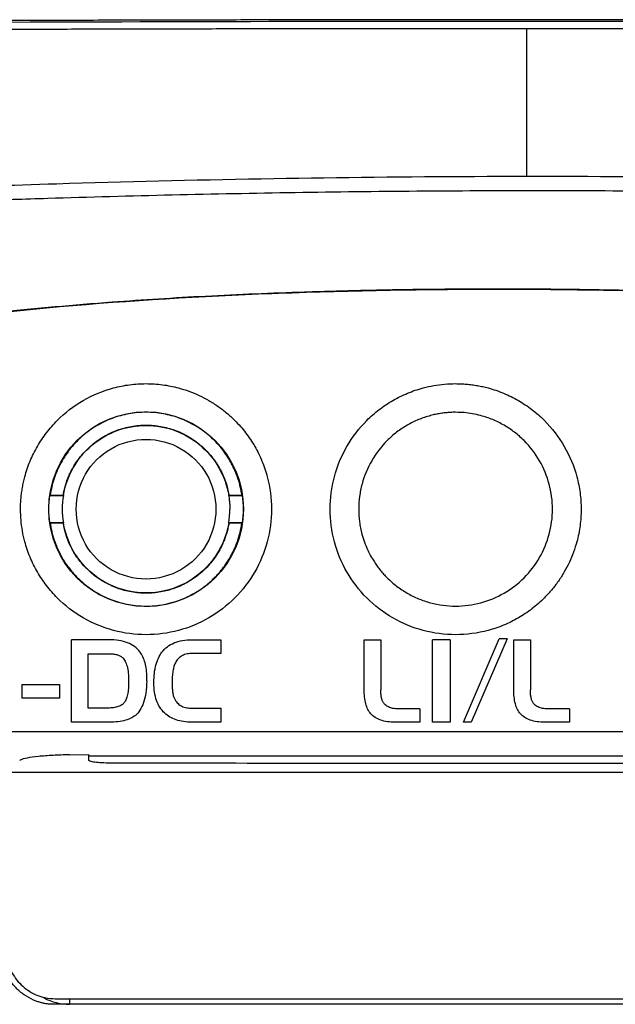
# Model space of a CAD drawing. Extents: x 76 to 839, y -9 to 645.
# Tile 30 of 78: x 331 to 352, y 396 to 431. Entities that reach past the tile are written whole.
import ezdxf

# ---------------------------------------------------------------- set-up
doc = ezdxf.new("R2010")
doc.units = 0
doc.layers.get('0').update_dxf_attribs({"linetype": 'CONTINUOUS'})

msp = doc.modelspace()

# ---------------------------------------------------------------- linework, layer by layer
at = {"color": 7, "linetype": 'CONTINUOUS'}
for p, q in [((348.713, 431.036), (348.713, 425.724)), ((347.67, 421.703), (347.67, 421.688)), ((331.622, 414.291), (331.632, 414.3)), ((331.622, 414.291), (332.106, 414.291)), ((331.632, 414.3), (332.098, 414.3)), ((332.098, 414.3), (332.106, 414.291)), ((338.034, 414.291), (338.041, 414.3)), ((338.034, 414.291), (338.517, 414.291)), ((338.041, 414.3), (338.507, 414.3)), ((338.507, 414.3), (338.517, 414.291)), ((331.632, 413.3), (331.622, 413.309)), ((332.106, 413.309), (331.622, 413.309)), ((332.098, 413.3), (331.632, 413.3)), ((332.106, 413.309), (332.098, 413.3)), ((338.517, 413.309), (338.034, 413.309)), ((338.041, 413.3), (338.034, 413.309)), ((338.507, 413.3), (338.041, 413.3)), ((338.507, 413.3), (338.517, 413.309)), ((332.392, 406.164), (332.392, 409.119)), ((333.726, 409.119), (332.392, 409.119)), ((333.823, 409.117), (333.726, 409.119)), ((333.917, 409.112), (333.823, 409.117)), ((334.008, 409.104), (333.917, 409.112)), ((334.094, 409.092), (334.008, 409.104)), ((334.177, 409.076), (334.094, 409.092)), ((336.301, 409.076), (336.38, 409.091)), ((336.38, 409.091), (336.463, 409.103)), ((336.463, 409.103), (336.549, 409.112)), ((336.549, 409.112), (336.639, 409.117)), ((336.639, 409.117), (336.731, 409.119)), ((336.731, 409.119), (337.747, 409.119)), ((337.747, 409.119), (337.747, 408.628)), ((342.89, 407.358), (342.89, 409.119)), ((342.89, 409.119), (343.486, 409.119)), ((343.486, 409.119), (343.486, 407.329)), ((345.345, 406.164), (345.345, 409.119)), ((345.971, 409.119), (345.345, 409.119)), ((345.971, 409.119), (345.971, 406.164)), ((346.455, 406.164), (347.727, 409.153)), ((348.015, 409.153), (346.731, 406.164)), ((348.015, 409.153), (347.727, 409.153)), ((348.253, 407.358), (348.253, 409.119)), ((348.253, 409.119), (348.85, 409.119)), ((348.85, 409.119), (348.85, 407.329)), ((334.257, 409.058), (334.177, 409.076)), ((334.333, 409.036), (334.257, 409.058)), ((334.405, 409.01), (334.333, 409.036)), ((334.473, 408.981), (334.405, 409.01)), ((334.538, 408.949), (334.473, 408.981)), ((334.599, 408.913), (334.538, 408.949)), ((334.657, 408.874), (334.599, 408.913)), ((334.711, 408.831), (334.657, 408.874)), ((334.762, 408.785), (334.711, 408.831)), ((334.809, 408.736), (334.762, 408.785)), ((334.852, 408.683), (334.809, 408.736)), ((335.683, 408.728), (335.73, 408.779)), ((335.73, 408.779), (335.78, 408.826)), ((335.78, 408.826), (335.834, 408.869)), ((335.834, 408.869), (335.891, 408.909)), ((335.891, 408.909), (335.951, 408.945)), ((335.951, 408.945), (336.015, 408.978)), ((336.015, 408.978), (336.081, 409.008)), ((336.081, 409.008), (336.151, 409.034)), ((336.151, 409.034), (336.224, 409.057)), ((336.224, 409.057), (336.301, 409.076)), ((332.998, 408.62), (333.717, 408.62)), ((332.998, 406.668), (332.998, 408.62)), ((333.717, 408.62), (333.761, 408.619)), ((333.761, 408.619), (333.803, 408.617)), ((333.803, 408.617), (333.843, 408.615)), ((333.843, 408.615), (333.882, 408.611)), ((333.882, 408.611), (333.919, 408.606)), ((333.919, 408.606), (333.954, 408.6)), ((333.954, 408.6), (333.988, 408.593)), ((333.988, 408.593), (334.021, 408.586)), ((334.021, 408.586), (334.051, 408.577)), ((334.051, 408.577), (334.08, 408.567)), ((334.08, 408.567), (334.108, 408.555)), ((334.108, 408.555), (334.134, 408.543)), ((334.134, 408.543), (334.158, 408.53)), ((334.158, 408.53), (334.18, 408.516)), ((334.18, 408.516), (334.201, 408.5)), ((334.201, 408.5), (334.221, 408.484)), ((334.221, 408.484), (334.248, 408.457)), ((334.248, 408.457), (334.273, 408.426)), ((334.273, 408.426), (334.297, 408.391)), ((334.297, 408.391), (334.319, 408.354)), ((334.881, 408.641), (334.852, 408.683)), ((334.909, 408.597), (334.881, 408.641)), ((334.935, 408.551), (334.909, 408.597)), ((334.959, 408.503), (334.935, 408.551)), ((334.981, 408.453), (334.959, 408.503)), ((335.001, 408.401), (334.981, 408.453)), ((335.019, 408.347), (335.001, 408.401)), ((335.464, 408.345), (335.487, 408.406)), ((335.487, 408.406), (335.513, 408.465)), ((335.513, 408.465), (335.541, 408.522)), ((335.541, 408.522), (335.572, 408.575)), ((335.572, 408.575), (335.604, 408.626)), ((335.604, 408.626), (335.639, 408.675)), ((335.639, 408.675), (335.683, 408.728)), ((336.186, 408.395), (336.161, 408.36)), ((336.213, 408.427), (336.186, 408.395)), ((336.241, 408.457), (336.213, 408.427)), ((336.272, 408.484), (336.241, 408.457)), ((336.304, 408.509), (336.272, 408.484)), ((336.339, 408.532), (336.304, 408.509)), ((336.376, 408.552), (336.339, 408.532)), ((336.414, 408.57), (336.376, 408.552)), ((336.454, 408.585), (336.414, 408.57)), ((336.496, 408.598), (336.454, 408.585)), ((336.541, 408.609), (336.496, 408.598)), ((336.587, 408.617), (336.541, 408.609)), ((336.635, 408.623), (336.587, 408.617)), ((336.685, 408.627), (336.635, 408.623)), ((336.738, 408.628), (336.685, 408.627)), ((337.747, 408.628), (336.738, 408.628)), ((334.319, 408.354), (334.339, 408.313)), ((334.339, 408.313), (334.357, 408.268)), ((334.357, 408.268), (334.374, 408.221)), ((334.374, 408.221), (334.389, 408.17)), ((334.389, 408.17), (334.402, 408.115)), ((334.402, 408.115), (334.414, 408.058)), ((334.414, 408.058), (334.423, 407.997)), ((335.036, 408.29), (335.019, 408.347)), ((335.05, 408.232), (335.036, 408.29)), ((335.062, 408.171), (335.05, 408.232)), ((335.073, 408.109), (335.062, 408.171)), ((335.082, 408.044), (335.073, 408.109)), ((335.088, 407.977), (335.082, 408.044)), ((335.379, 407.998), (335.392, 408.073)), ((335.392, 408.073), (335.406, 408.145)), ((335.406, 408.145), (335.423, 408.214)), ((335.423, 408.214), (335.442, 408.281)), ((335.442, 408.281), (335.464, 408.345)), ((336.04, 408.037), (336.032, 407.993)), ((336.049, 408.078), (336.04, 408.037)), ((336.058, 408.118), (336.049, 408.078)), ((336.069, 408.157), (336.058, 408.118)), ((336.081, 408.193), (336.069, 408.157)), ((336.094, 408.228), (336.081, 408.193)), ((336.108, 408.262), (336.094, 408.228)), ((336.123, 408.293), (336.108, 408.262)), ((336.139, 408.323), (336.123, 408.293)), ((336.161, 408.36), (336.139, 408.323)), ((334.423, 407.997), (334.431, 407.932)), ((334.431, 407.932), (334.437, 407.865)), ((334.437, 407.865), (334.442, 407.794)), ((334.442, 407.794), (334.444, 407.719)), ((334.444, 407.719), (334.445, 407.642)), ((335.093, 407.908), (335.088, 407.977)), ((335.096, 407.837), (335.093, 407.908)), ((335.097, 407.765), (335.096, 407.837)), ((335.096, 407.646), (335.097, 407.765)), ((335.351, 407.587), (335.352, 407.674)), ((335.352, 407.674), (335.356, 407.759)), ((335.356, 407.759), (335.361, 407.842)), ((335.361, 407.842), (335.369, 407.921)), ((335.369, 407.921), (335.379, 407.998)), ((336.008, 407.697), (336.007, 407.642)), ((336.009, 407.75), (336.008, 407.697)), ((336.012, 407.802), (336.009, 407.75)), ((336.016, 407.852), (336.012, 407.802)), ((336.02, 407.901), (336.016, 407.852)), ((336.026, 407.948), (336.02, 407.901)), ((336.032, 407.993), (336.026, 407.948)), ((330.61, 407.519), (330.61, 407.02)), ((330.61, 407.519), (331.969, 407.519)), ((331.969, 407.519), (331.969, 407.02)), ((334.436, 407.376), (334.43, 407.317)), ((334.44, 407.438), (334.436, 407.376)), ((334.443, 407.503), (334.44, 407.438)), ((334.445, 407.571), (334.443, 407.503)), ((334.445, 407.642), (334.445, 407.571)), ((335.084, 407.422), (335.074, 407.318)), ((335.091, 407.532), (335.084, 407.422)), ((335.096, 407.646), (335.091, 407.532)), ((335.353, 407.497), (335.351, 407.587)), ((335.357, 407.409), (335.353, 407.497)), ((335.364, 407.325), (335.357, 407.409)), ((335.375, 407.244), (335.364, 407.325)), ((336.007, 407.642), (336.008, 407.454)), ((336.008, 407.454), (336.009, 407.411)), ((336.009, 407.411), (336.011, 407.37)), ((336.011, 407.37), (336.014, 407.331)), ((336.014, 407.331), (336.018, 407.292)), ((342.89, 407.282), (342.89, 407.358)), ((343.487, 407.289), (343.486, 407.329)), ((348.254, 407.282), (348.253, 407.358)), ((348.85, 407.289), (348.85, 407.329)), ((331.969, 407.02), (330.61, 407.02)), ((334.358, 406.988), (334.343, 406.954)), ((334.372, 407.026), (334.358, 406.988)), ((334.385, 407.067), (334.372, 407.026)), ((334.396, 407.111), (334.385, 407.067)), ((334.407, 407.158), (334.396, 407.111)), ((334.416, 407.208), (334.407, 407.158)), ((334.423, 407.261), (334.416, 407.208)), ((334.43, 407.317), (334.423, 407.261)), ((335.026, 407.034), (335.004, 406.949)), ((335.045, 407.124), (335.026, 407.034)), ((335.061, 407.218), (335.045, 407.124)), ((335.074, 407.318), (335.061, 407.218)), ((335.388, 407.165), (335.375, 407.244)), ((335.404, 407.09), (335.388, 407.165)), ((335.424, 407.017), (335.404, 407.09)), ((335.446, 406.947), (335.424, 407.017)), ((336.018, 407.292), (336.022, 407.255)), ((336.022, 407.255), (336.027, 407.22)), ((336.027, 407.22), (336.034, 407.186)), ((336.034, 407.186), (336.04, 407.152)), ((336.04, 407.152), (336.048, 407.121)), ((336.048, 407.121), (336.057, 407.091)), ((336.057, 407.091), (336.067, 407.062)), ((336.067, 407.062), (336.077, 407.034)), ((336.077, 407.034), (336.088, 407.008)), ((336.088, 407.008), (336.1, 406.984)), ((336.1, 406.984), (336.113, 406.96)), ((342.893, 407.209), (342.89, 407.282)), ((342.898, 407.138), (342.893, 407.209)), ((342.905, 407.07), (342.898, 407.138)), ((342.913, 407.005), (342.905, 407.07)), ((342.923, 406.943), (342.913, 407.005)), ((343.488, 407.251), (343.487, 407.289)), ((343.49, 407.214), (343.488, 407.251)), ((343.492, 407.179), (343.49, 407.214)), ((343.496, 407.145), (343.492, 407.179)), ((343.5, 407.112), (343.496, 407.145)), ((343.505, 407.081), (343.5, 407.112)), ((343.511, 407.051), (343.505, 407.081)), ((343.517, 407.023), (343.511, 407.051)), ((343.524, 406.996), (343.517, 407.023)), ((343.532, 406.97), (343.524, 406.996)), ((343.541, 406.946), (343.532, 406.97)), ((348.257, 407.209), (348.254, 407.282)), ((348.261, 407.138), (348.257, 407.209)), ((348.268, 407.07), (348.261, 407.138)), ((348.277, 407.005), (348.268, 407.07)), ((348.287, 406.943), (348.277, 407.005)), ((348.851, 407.251), (348.85, 407.289)), ((348.853, 407.214), (348.851, 407.251)), ((348.856, 407.179), (348.853, 407.214)), ((348.859, 407.145), (348.856, 407.179)), ((348.863, 407.112), (348.859, 407.145)), ((348.868, 407.081), (348.863, 407.112)), ((348.874, 407.051), (348.868, 407.081)), ((348.881, 407.023), (348.874, 407.051)), ((348.888, 406.996), (348.881, 407.023)), ((348.896, 406.97), (348.888, 406.996)), ((348.905, 406.946), (348.896, 406.97)), ((333.709, 406.672), (332.998, 406.668)), ((333.761, 406.673), (333.709, 406.672)), ((333.811, 406.675), (333.761, 406.673)), ((333.859, 406.679), (333.811, 406.675)), ((333.905, 406.685), (333.859, 406.679)), ((333.949, 406.691), (333.905, 406.685)), ((333.991, 406.7), (333.949, 406.691)), ((334.03, 406.709), (333.991, 406.7)), ((334.068, 406.721), (334.03, 406.709)), ((334.103, 406.734), (334.068, 406.721)), ((334.136, 406.748), (334.103, 406.734)), ((334.167, 406.764), (334.136, 406.748)), ((334.196, 406.782), (334.167, 406.764)), ((334.223, 406.801), (334.196, 406.782)), ((334.248, 406.821), (334.223, 406.801)), ((334.27, 406.843), (334.248, 406.821)), ((334.291, 406.867), (334.27, 406.843)), ((334.309, 406.893), (334.291, 406.867)), ((334.327, 406.922), (334.309, 406.893)), ((334.343, 406.954), (334.327, 406.922)), ((334.888, 406.656), (334.851, 406.594)), ((334.921, 406.722), (334.888, 406.656)), ((334.951, 406.792), (334.921, 406.722)), ((334.979, 406.868), (334.951, 406.792)), ((335.004, 406.949), (334.979, 406.868)), ((335.472, 406.88), (335.446, 406.947)), ((335.5, 406.816), (335.472, 406.88)), ((335.531, 406.756), (335.5, 406.816)), ((335.565, 406.698), (335.531, 406.756)), ((335.602, 406.642), (335.565, 406.698)), ((335.643, 406.59), (335.602, 406.642)), ((336.113, 406.96), (336.135, 406.924)), ((336.135, 406.924), (336.16, 406.891)), ((336.16, 406.891), (336.187, 406.859)), ((336.187, 406.859), (336.216, 406.831)), ((336.216, 406.831), (336.247, 406.804)), ((336.247, 406.804), (336.281, 406.78)), ((336.281, 406.78), (336.316, 406.757)), ((336.316, 406.757), (336.354, 406.738)), ((336.354, 406.738), (336.395, 406.72)), ((336.395, 406.72), (336.437, 406.705)), ((336.437, 406.705), (336.482, 406.693)), ((336.482, 406.693), (336.529, 406.682)), ((336.529, 406.682), (336.578, 406.674)), ((336.578, 406.674), (336.63, 406.669)), ((336.63, 406.669), (336.684, 406.665)), ((336.684, 406.665), (336.74, 406.664)), ((336.74, 406.664), (337.747, 406.664)), ((337.747, 406.664), (337.747, 406.164)), ((342.935, 406.883), (342.923, 406.943)), ((342.95, 406.826), (342.935, 406.883)), ((342.966, 406.771), (342.95, 406.826)), ((342.984, 406.719), (342.966, 406.771)), ((343.003, 406.67), (342.984, 406.719)), ((343.025, 406.624), (343.003, 406.67)), ((343.049, 406.58), (343.025, 406.624)), ((343.55, 406.923), (343.541, 406.946)), ((343.561, 406.902), (343.55, 406.923)), ((343.572, 406.882), (343.561, 406.902)), ((343.584, 406.863), (343.572, 406.882)), ((343.604, 406.835), (343.584, 406.863)), ((343.626, 406.81), (343.604, 406.835)), ((343.65, 406.786), (343.626, 406.81)), ((343.677, 406.765), (343.65, 406.786)), ((343.706, 406.744), (343.677, 406.765)), ((343.736, 406.726), (343.706, 406.744)), ((343.769, 406.709), (343.736, 406.726)), ((343.805, 406.694), (343.769, 406.709)), ((343.842, 406.681), (343.805, 406.694)), ((343.881, 406.67), (343.842, 406.681)), ((343.923, 406.66), (343.881, 406.67)), ((343.967, 406.652), (343.923, 406.66)), ((344.013, 406.646), (343.967, 406.652)), ((344.061, 406.642), (344.013, 406.646)), ((344.111, 406.639), (344.061, 406.642)), ((344.164, 406.639), (344.111, 406.639)), ((344.892, 406.639), (344.164, 406.639)), ((344.892, 406.639), (344.892, 406.164)), ((348.299, 406.883), (348.287, 406.943)), ((348.313, 406.826), (348.299, 406.883)), ((348.329, 406.771), (348.313, 406.826)), ((348.347, 406.719), (348.329, 406.771)), ((348.367, 406.67), (348.347, 406.719)), ((348.389, 406.624), (348.367, 406.67)), ((348.412, 406.58), (348.389, 406.624)), ((348.914, 406.923), (348.905, 406.946)), ((348.924, 406.902), (348.914, 406.923)), ((348.935, 406.882), (348.924, 406.902)), ((348.947, 406.863), (348.935, 406.882)), ((348.967, 406.835), (348.947, 406.863)), ((348.989, 406.81), (348.967, 406.835)), ((349.014, 406.786), (348.989, 406.81)), ((349.04, 406.765), (349.014, 406.786)), ((349.069, 406.744), (349.04, 406.765)), ((349.1, 406.726), (349.069, 406.744)), ((349.133, 406.709), (349.1, 406.726)), ((349.168, 406.694), (349.133, 406.709)), ((349.205, 406.681), (349.168, 406.694)), ((349.245, 406.67), (349.205, 406.681)), ((349.287, 406.66), (349.245, 406.67)), ((349.331, 406.652), (349.287, 406.66)), ((349.376, 406.646), (349.331, 406.652)), ((349.424, 406.642), (349.376, 406.646)), ((349.475, 406.639), (349.424, 406.642)), ((349.527, 406.639), (349.475, 406.639)), ((350.255, 406.639), (349.527, 406.639)), ((350.255, 406.639), (350.255, 406.164)), ((334.451, 406.272), (334.395, 406.251)), ((334.505, 406.294), (334.451, 406.272)), ((334.555, 406.319), (334.505, 406.294)), ((334.602, 406.346), (334.555, 406.319)), ((334.646, 406.375), (334.602, 406.346)), ((334.687, 406.406), (334.646, 406.375)), ((334.725, 406.44), (334.687, 406.406)), ((334.77, 406.486), (334.725, 406.44)), ((334.812, 406.538), (334.77, 406.486)), ((334.851, 406.594), (334.812, 406.538)), ((335.686, 406.541), (335.643, 406.59)), ((335.732, 406.495), (335.686, 406.541)), ((335.776, 406.454), (335.732, 406.495)), ((335.823, 406.417), (335.776, 406.454)), ((335.872, 406.382), (335.823, 406.417)), ((335.923, 406.35), (335.872, 406.382)), ((335.977, 406.32), (335.923, 406.35)), ((336.033, 406.293), (335.977, 406.32)), ((336.091, 406.268), (336.033, 406.293)), ((336.151, 406.247), (336.091, 406.268)), ((343.074, 406.539), (343.049, 406.58)), ((343.102, 406.501), (343.074, 406.539)), ((343.131, 406.465), (343.102, 406.501)), ((343.165, 406.428), (343.131, 406.465)), ((343.202, 406.394), (343.165, 406.428)), ((343.241, 406.363), (343.202, 406.394)), ((343.284, 406.333), (343.241, 406.363)), ((343.33, 406.306), (343.284, 406.333)), ((343.378, 406.282), (343.33, 406.306)), ((343.429, 406.259), (343.378, 406.282)), ((348.438, 406.539), (348.412, 406.58)), ((348.465, 406.501), (348.438, 406.539)), ((348.494, 406.465), (348.465, 406.501)), ((348.528, 406.428), (348.494, 406.465)), ((348.565, 406.394), (348.528, 406.428)), ((348.605, 406.363), (348.565, 406.394)), ((348.648, 406.333), (348.605, 406.363)), ((348.693, 406.306), (348.648, 406.333)), ((348.742, 406.282), (348.693, 406.306)), ((348.793, 406.259), (348.742, 406.282)), ((333.743, 406.164), (332.392, 406.164)), ((333.828, 406.165), (333.743, 406.164)), ((333.91, 406.169), (333.828, 406.165)), ((333.988, 406.174), (333.91, 406.169)), ((334.064, 406.181), (333.988, 406.174)), ((334.137, 406.191), (334.064, 406.181)), ((334.206, 406.203), (334.137, 406.191)), ((334.272, 406.217), (334.206, 406.203)), ((334.335, 406.233), (334.272, 406.217)), ((334.395, 406.251), (334.335, 406.233)), ((336.214, 406.227), (336.151, 406.247)), ((336.278, 406.211), (336.214, 406.227)), ((336.345, 406.196), (336.278, 406.211)), ((336.415, 406.185), (336.345, 406.196)), ((336.486, 406.176), (336.415, 406.185)), ((336.56, 406.169), (336.486, 406.176)), ((336.636, 406.165), (336.56, 406.169)), ((336.714, 406.164), (336.636, 406.165)), ((337.747, 406.164), (336.714, 406.164)), ((343.483, 406.24), (343.429, 406.259)), ((343.54, 406.222), (343.483, 406.24)), ((343.599, 406.207), (343.54, 406.222)), ((343.661, 406.193), (343.599, 406.207)), ((343.727, 406.183), (343.661, 406.193)), ((343.795, 406.175), (343.727, 406.183)), ((343.865, 406.169), (343.795, 406.175)), ((343.939, 406.165), (343.865, 406.169)), ((344.016, 406.164), (343.939, 406.165)), ((344.892, 406.164), (344.016, 406.164)), ((345.971, 406.164), (345.345, 406.164)), ((346.731, 406.164), (346.455, 406.164)), ((348.847, 406.24), (348.793, 406.259)), ((348.903, 406.222), (348.847, 406.24)), ((348.963, 406.207), (348.903, 406.222)), ((349.025, 406.193), (348.963, 406.207)), ((349.09, 406.183), (349.025, 406.193)), ((349.158, 406.175), (349.09, 406.183)), ((349.229, 406.169), (349.158, 406.175)), ((349.303, 406.165), (349.229, 406.169)), ((349.379, 406.164), (349.303, 406.165)), ((350.255, 406.164), (349.379, 406.164)), ((373.3, 405.814), (322.04, 405.814)), ((332.329, 404.995), (333.017, 405.004)), ((333.019, 404.795), (333.017, 405.004)), ((333.017, 404.959), (383.913, 404.959))]:
    msp.add_line(p, q, dxfattribs=at)
at = {"color": 8, "linetype": 'CONTINUOUS'}
msp.add_line((332.327, 396.233), (332.327, 396.051), dxfattribs=at)
at = {"color": 7, "linetype": 'CONTINUOUS'}
msp.add_circle((335.07, 413.8), 3.491, dxfattribs=at)
msp.add_arc((346.17, 413.8), 3.474, 209.9279, 210, dxfattribs=at)
at = {"color": 8, "linetype": 'CONTINUOUS'}
msp.add_arc((332.327, 398.032), 1.98, 242.1408, 269.9905, dxfattribs=at)
at = {"color": 7, "linetype": 'CONTINUOUS'}
for points, knots in [([(348.713, 431.347), (348.272, 431.347), (347.39, 431.347), (346.068, 431.347), (344.745, 431.346), (343.422, 431.345), (342.1, 431.343), (340.778, 431.341), (339.457, 431.339), (338.136, 431.336), (336.815, 431.333), (335.496, 431.33), (334.177, 431.327), (332.859, 431.323), (331.541, 431.318), (330.225, 431.314), (328.91, 431.309), (326.803, 431.3), (322.864, 431.282), (318.007, 431.255), (313.363, 431.224), (310.283, 431.202), (308.198, 431.185), (307.14, 431.176), (306.774, 431.173)], [0, 0, 0, 0, 0.03125, 0.0625, 0.09375, 0.125, 0.15625, 0.187501, 0.218751, 0.250001, 0.281252, 0.312502, 0.343753, 0.375004, 0.406254, 0.437505, 0.468756, 0.500007, 0.587766, 0.750219, 0.848469, 0.92285, 0.97336, 1, 1, 1, 1]), ([(390.653, 431.173), (390.224, 431.177), (389.366, 431.184), (388.077, 431.194), (386.785, 431.204), (385.492, 431.214), (384.196, 431.223), (382.898, 431.232), (381.599, 431.241), (380.298, 431.249), (378.995, 431.257), (377.69, 431.265), (376.384, 431.272), (375.076, 431.279), (373.767, 431.285), (372.456, 431.292), (371.145, 431.298), (369.054, 431.306), (365.105, 431.322), (360.39, 431.335), (355.905, 431.343), (352.947, 431.346), (350.62, 431.347), (349.279, 431.347), (348.713, 431.347)], [0, 0, 0, 0, 0.03125, 0.0625, 0.09375, 0.125, 0.156251, 0.187501, 0.218751, 0.250002, 0.281252, 0.312503, 0.343753, 0.375004, 0.406255, 0.437505, 0.468756, 0.500006, 0.586773, 0.750218, 0.835057, 0.904967, 0.959948, 1, 1, 1, 1]), ([(306.823, 431.123), (313.68, 431.181), (320.627, 431.224), (334.632, 431.282), (341.661, 431.297), (348.713, 431.298)], [0, 0, 0, 0, 0.5, 0.5, 1, 1, 1, 1]), ([(320.451, 430.969), (320.901, 430.971), (321.797, 430.976), (323.134, 430.981), (324.457, 430.987), (325.765, 430.992), (327.059, 430.997), (328.337, 431.002), (329.601, 431.006), (330.85, 431.01), (332.083, 431.013), (333.301, 431.016), (334.503, 431.019), (335.691, 431.022), (336.862, 431.024), (338.018, 431.027), (339.159, 431.029), (340.283, 431.03), (341.392, 431.032), (342.485, 431.033), (343.562, 431.034), (344.624, 431.035), (345.669, 431.035), (346.698, 431.036), (347.711, 431.036), (348.381, 431.036), (348.713, 431.036)], [0, 0, 0, 0, 0.048203, 0.095838, 0.142905, 0.189404, 0.235334, 0.280696, 0.325489, 0.369714, 0.413371, 0.456459, 0.498979, 0.54093, 0.582313, 0.623127, 0.663373, 0.70305, 0.742158, 0.780698, 0.81867, 0.856073, 0.892907, 0.929173, 0.964871, 1, 1, 1, 1]), ([(348.713, 431.298), (355.766, 431.297), (362.811, 431.282), (376.816, 431.224), (383.747, 431.181), (390.603, 431.123)], [0, 0, 0, 0, 0.5, 0.5, 1, 1, 1, 1]), ([(348.713, 431.036), (349.164, 431.036), (350.076, 431.036), (351.46, 431.036), (352.878, 431.035), (354.327, 431.034), (355.809, 431.032), (357.323, 431.031), (358.87, 431.028), (360.448, 431.026), (362.058, 431.022), (363.7, 431.019), (365.373, 431.014), (367.078, 431.009), (368.813, 431.004), (370.579, 430.998), (371.766, 430.993), (372.364, 430.991)], [0, 0, 0, 0, 0.056986, 0.115355, 0.175107, 0.236242, 0.29876, 0.36266, 0.427944, 0.494611, 0.562661, 0.632094, 0.702909, 0.775108, 0.848689, 0.923653, 1, 1, 1, 1]), ([(375.759, 425.095), (374.914, 425.132), (373.233, 425.208), (370.723, 425.307), (368.237, 425.397), (365.776, 425.475), (363.339, 425.542), (359.292, 425.637), (353.648, 425.72), (346.408, 425.733), (339.154, 425.649), (332.694, 425.493), (326.981, 425.294), (322.019, 425.085), (318.672, 424.912), (316.979, 424.824)], [0, 0, 0, 0, 0.043136, 0.085855, 0.128154, 0.170033, 0.211491, 0.252524, 0.376518, 0.499438, 0.621863, 0.746635, 0.829047, 0.913507, 1, 1, 1, 1]), ([(313.513, 424.128), (314.406, 424.179), (316.18, 424.282), (318.823, 424.422), (321.433, 424.551), (324.009, 424.668), (326.551, 424.773), (329.058, 424.867), (332.208, 424.971), (335.989, 425.075), (340.403, 425.162), (344.777, 425.213), (350.534, 425.236), (357.739, 425.178), (364.899, 425.011), (370.649, 424.813), (374.975, 424.634), (379.409, 424.422), (382.4, 424.255), (383.913, 424.17)], [0, 0, 0, 0, 0.038074, 0.07566, 0.112757, 0.149362, 0.185475, 0.221093, 0.256215, 0.319682, 0.382201, 0.444213, 0.505955, 0.627402, 0.751039, 0.810956, 0.872428, 0.935445, 1, 1, 1, 1]), ([(320.163, 419.331), (320.428, 419.389), (320.962, 419.507), (321.773, 419.671), (322.601, 419.83), (323.445, 419.983), (324.307, 420.129), (325.186, 420.268), (326.082, 420.401), (326.994, 420.528), (327.924, 420.648), (328.87, 420.761), (329.834, 420.868), (330.814, 420.968), (331.811, 421.062), (332.826, 421.15), (334.624, 421.291), (337.269, 421.457), (340.336, 421.584), (343.051, 421.657), (345.356, 421.696), (346.897, 421.7), (347.67, 421.703)], [0, 0, 0, 0, 0.029368, 0.059288, 0.089763, 0.120797, 0.152394, 0.184558, 0.217292, 0.250599, 0.284482, 0.318943, 0.353987, 0.389615, 0.425829, 0.462633, 0.500028, 0.621522, 0.750043, 0.83286, 0.916176, 1, 1, 1, 1]), ([(320.18, 419.32), (321.738, 419.668), (325.808, 420.417), (332.442, 421.175), (338.858, 421.536), (343.935, 421.666), (346.474, 421.688), (347.67, 421.688)], [0.0372428, 0.0372428, 0.0372428, 0.0372428, 0.1943264, 0.4443264, 0.6943264, 0.8265865, 0.9443264, 0.9443264, 0.9443264, 0.9443264]), ([(347.67, 421.703), (348.136, 421.702), (349.065, 421.7), (350.455, 421.686), (351.838, 421.664), (353.213, 421.633), (354.714, 421.588), (356.322, 421.529), (358.056, 421.448), (359.771, 421.351), (362.103, 421.19), (364.966, 420.94), (367.742, 420.615), (369.806, 420.322), (371.214, 420.101), (372.576, 419.862), (373.893, 419.61), (374.753, 419.423), (375.176, 419.331)], [0, 0, 0, 0, 0.0505418, 0.1008062, 0.1507952, 0.2005111, 0.249956, 0.3136895, 0.3749734, 0.4382918, 0.499975, 0.6285271, 0.7499699, 0.8030477, 0.8545755, 0.9045668, 0.9530362, 1, 1, 1, 1]), ([(347.67, 421.688), (350.209, 421.688), (354.091, 421.621), (359.167, 421.386), (363.039, 421.108), (366.757, 420.734), (370.854, 420.174), (373.602, 419.668), (375.159, 419.32)], [0.105669, 0.105669, 0.105669, 0.105669, 0.355669, 0.4879291, 0.605669, 0.7379291, 0.855669, 1.0127573, 1.0127573, 1.0127573, 1.0127573]), ([(330.57, 413.8), (330.571, 413.866), (330.572, 413.997), (330.586, 414.193), (330.607, 414.388), (330.637, 414.582), (330.675, 414.774), (330.753, 415.092), (330.9, 415.527), (331.161, 416.056), (331.489, 416.548), (332.008, 417.138), (332.794, 417.742), (333.71, 418.121), (334.481, 418.275), (335.07, 418.313), (335.659, 418.275), (336.174, 418.172), (336.611, 418.034), (336.975, 417.885), (337.205, 417.76), (337.32, 417.697)], [0, 0, 0, 0, 0.020929, 0.041775, 0.062579, 0.083378, 0.104215, 0.125128, 0.187623, 0.250178, 0.312673, 0.375228, 0.500009, 0.624791, 0.687288, 0.749843, 0.812341, 0.874896, 0.916625, 0.958219, 1, 1, 1, 1]), ([(350.067, 411.55), (350.033, 411.494), (349.967, 411.381), (349.857, 411.218), (349.741, 411.06), (349.619, 410.907), (349.489, 410.759), (349.263, 410.523), (348.917, 410.219), (348.426, 409.892), (347.897, 409.63), (347.153, 409.378), (346.17, 409.248), (344.992, 409.403), (343.894, 409.858), (342.951, 410.581), (342.228, 411.524), (341.773, 412.622), (341.618, 413.8), (341.773, 414.978), (342.228, 416.076), (342.832, 416.862), (343.422, 417.381), (343.913, 417.708), (344.443, 417.97), (344.94, 418.138), (345.387, 418.237), (345.777, 418.29), (346.039, 418.297), (346.17, 418.3)], [0, 0, 0, 0, 0.0104701, 0.0209003, 0.0313106, 0.0417208, 0.0521511, 0.0626212, 0.0938972, 0.1252027, 0.1564786, 0.187784, 0.2502301, 0.312676, 0.3751217, 0.4375672, 0.5000126, 0.5624578, 0.6249029, 0.6873478, 0.7497925, 0.8122371, 0.8435122, 0.8748167, 0.9060916, 0.937396, 0.9582711, 0.9790858, 1, 1, 1, 1]), ([(346.17, 418.3), (346.235, 418.299), (346.367, 418.298), (346.563, 418.284), (346.757, 418.263), (346.951, 418.233), (347.144, 418.195), (347.462, 418.117), (347.897, 417.97), (348.426, 417.708), (348.917, 417.381), (349.508, 416.862), (350.112, 416.076), (350.491, 415.16), (350.644, 414.389), (350.683, 413.8), (350.644, 413.211), (350.542, 412.696), (350.404, 412.259), (350.255, 411.895), (350.13, 411.665), (350.067, 411.55)], [0, 0, 0, 0, 0.020929, 0.041775, 0.062579, 0.083378, 0.104215, 0.125128, 0.187623, 0.250178, 0.312673, 0.375228, 0.500009, 0.624791, 0.687288, 0.749843, 0.812341, 0.874896, 0.916625, 0.958219, 1, 1, 1, 1]), ([(337.32, 417.697), (337.376, 417.664), (337.489, 417.597), (337.652, 417.487), (337.81, 417.372), (337.963, 417.249), (338.111, 417.119), (338.347, 416.893), (338.65, 416.548), (338.978, 416.057), (339.239, 415.527), (339.492, 414.783), (339.622, 413.8), (339.466, 412.622), (339.012, 411.524), (338.288, 410.581), (337.346, 409.858), (336.248, 409.403), (335.07, 409.248), (333.892, 409.404), (332.794, 409.858), (332.008, 410.462), (331.489, 411.053), (331.162, 411.544), (330.9, 412.073), (330.732, 412.57), (330.633, 413.017), (330.58, 413.407), (330.573, 413.669), (330.57, 413.8)], [0, 0, 0, 0, 0.0104701, 0.0209003, 0.0313106, 0.0417208, 0.0521511, 0.0626212, 0.0938972, 0.1252027, 0.1564786, 0.187784, 0.2502301, 0.312676, 0.3751217, 0.4375672, 0.5000126, 0.5624578, 0.6249029, 0.6873478, 0.7497925, 0.8122371, 0.8435122, 0.8748167, 0.9060916, 0.937396, 0.9582711, 0.9790858, 1, 1, 1, 1]), ([(338.507, 414.3), (338.498, 414.359), (338.479, 414.476), (338.44, 414.649), (338.393, 414.819), (338.337, 414.986), (338.272, 415.15), (338.199, 415.311), (338.051, 415.6), (337.787, 415.995), (337.354, 416.441), (336.85, 416.805), (336.289, 417.072), (335.689, 417.238), (335.07, 417.292), (334.45, 417.238), (333.851, 417.072), (333.289, 416.805), (332.785, 416.441), (332.352, 415.995), (332.064, 415.563), (331.882, 415.193), (331.771, 414.904), (331.685, 414.606), (331.65, 414.402), (331.632, 414.3)], [0, 0, 0, 0, 0.017997, 0.035876, 0.053682, 0.071462, 0.089263, 0.107133, 0.125116, 0.187571, 0.250082, 0.312537, 0.375048, 0.437502, 0.500013, 0.562468, 0.624979, 0.687434, 0.749945, 0.812399, 0.87491, 0.906277, 0.937413, 0.968571, 1, 1, 1, 1]), ([(346.17, 417.274), (346.109, 417.273), (345.988, 417.271), (345.806, 417.256), (345.626, 417.233), (345.448, 417.2), (345.183, 417.136), (344.837, 417.019), (344.429, 416.818), (344.05, 416.565), (343.594, 416.165), (343.128, 415.559), (342.835, 414.852), (342.716, 414.258), (342.686, 413.804), (342.715, 413.349), (342.794, 412.952), (342.9, 412.615), (343.014, 412.334), (343.111, 412.156), (343.159, 412.067)], [0, 0, 0, 0, 0.025106, 0.050103, 0.075059, 0.100044, 0.125126, 0.187614, 0.250178, 0.312666, 0.37523, 0.500012, 0.624795, 0.687282, 0.749847, 0.812335, 0.874899, 0.916602, 0.958196, 1, 1, 1, 1]), ([(343.161, 412.063), (343.193, 412.011), (343.255, 411.907), (343.358, 411.757), (343.469, 411.613), (343.587, 411.475), (343.775, 411.277), (344.049, 411.036), (344.428, 410.783), (344.836, 410.581), (345.411, 410.387), (346.17, 410.286), (347.079, 410.406), (347.927, 410.757), (348.654, 411.316), (349.213, 412.043), (349.564, 412.891), (349.683, 413.8), (349.564, 414.71), (349.213, 415.557), (348.747, 416.164), (348.291, 416.564), (347.912, 416.817), (347.503, 417.019), (347.119, 417.149), (346.774, 417.225), (346.473, 417.266), (346.271, 417.271), (346.17, 417.274)], [0, 0, 0, 0, 0.012564, 0.025073, 0.037562, 0.050066, 0.062618, 0.093889, 0.125198, 0.156469, 0.187779, 0.250224, 0.31267, 0.375115, 0.437561, 0.500006, 0.562452, 0.624897, 0.687343, 0.749788, 0.812233, 0.843505, 0.874814, 0.906085, 0.937395, 0.958264, 0.97908, 1, 1, 1, 1]), ([(332.098, 414.3), (332.109, 414.358), (332.131, 414.474), (332.176, 414.645), (332.23, 414.812), (332.293, 414.976), (332.367, 415.136), (332.505, 415.395), (332.74, 415.736), (333.114, 416.112), (333.547, 416.419), (334.028, 416.644), (334.541, 416.783), (335.07, 416.828), (335.599, 416.783), (336.111, 416.644), (336.592, 416.419), (337.025, 416.112), (337.4, 415.736), (337.668, 415.347), (337.85, 414.978), (337.971, 414.646), (338.018, 414.416), (338.041, 414.3)], [0, 0, 0, 0, 0.020981, 0.041815, 0.062573, 0.083327, 0.10415, 0.125112, 0.187565, 0.250084, 0.312536, 0.375055, 0.437508, 0.500026, 0.562479, 0.624997, 0.68745, 0.749969, 0.812421, 0.87494, 0.916679, 0.958173, 1, 1, 1, 1]), ([(332.106, 414.291), (332.163, 414.639), (332.283, 414.976), (332.63, 415.588), (332.858, 415.864), (333.395, 416.319), (333.704, 416.499), (334.366, 416.742), (334.718, 416.804), (335.422, 416.804), (335.774, 416.742), (336.435, 416.499), (336.744, 416.319), (337.281, 415.864), (337.509, 415.588), (337.857, 414.976), (337.976, 414.639), (338.034, 414.291)], [0, 0, 0, 0, 0.125, 0.125, 0.25, 0.25, 0.375, 0.375, 0.5, 0.5, 0.625, 0.625, 0.75, 0.75, 0.875, 0.875, 1, 1, 1, 1]), ([(333.818, 411.631), (333.439, 411.85), (333.119, 412.169), (332.682, 412.926), (332.565, 413.363), (332.565, 414.237), (332.682, 414.674), (333.119, 415.431), (333.439, 415.75), (334.196, 416.187), (334.633, 416.304), (335.507, 416.304), (335.943, 416.187), (336.7, 415.75), (337.02, 415.431), (337.457, 414.674), (337.574, 414.237), (337.574, 413.8)], [0, 0, 0, 0, 0.125, 0.125, 0.25, 0.25, 0.375, 0.375, 0.5, 0.5, 0.625, 0.625, 0.75, 0.75, 0.875, 0.875, 1, 1, 1, 1]), ([(338.034, 414.291), (338.042, 414.237), (338.058, 414.129), (338.071, 413.965), (338.073, 413.855), (338.074, 413.8)], [0, 0, 0, 0, 0.333553, 0.666556, 1, 1, 1, 1]), ([(337.574, 413.8), (337.574, 413.363), (337.457, 412.926), (337.02, 412.169), (336.7, 411.85), (335.943, 411.413), (335.507, 411.296), (334.633, 411.296), (334.196, 411.413), (333.818, 411.631)], [0, 0, 0, 0, 0.25, 0.25, 0.5, 0.5, 0.75, 0.75, 1, 1, 1, 1]), ([(331.632, 413.3), (331.641, 413.244), (331.659, 413.133), (331.696, 412.967), (331.74, 412.804), (331.793, 412.644), (331.883, 412.406), (332.03, 412.101), (332.261, 411.742), (332.535, 411.411), (332.889, 411.08), (333.415, 410.715), (334.067, 410.446), (334.76, 410.322), (335.286, 410.322), (335.725, 410.382), (336.045, 410.461), (336.327, 410.558), (336.573, 410.663), (336.729, 410.749), (336.807, 410.792)], [0, 0, 0, 0, 0.0250767, 0.0500582, 0.075004, 0.0999736, 0.1250263, 0.18747, 0.2499886, 0.3136734, 0.3774359, 0.4641427, 0.5965973, 0.6858706, 0.7752211, 0.8284953, 0.8818491, 0.9212173, 0.9605233, 1, 1, 1, 1]), ([(338.041, 413.3), (338.03, 413.242), (338.009, 413.126), (337.964, 412.955), (337.91, 412.788), (337.846, 412.624), (337.773, 412.464), (337.635, 412.205), (337.4, 411.864), (337.025, 411.488), (336.592, 411.181), (336.111, 410.957), (335.599, 410.817), (335.07, 410.772), (334.541, 410.817), (334.029, 410.956), (333.547, 411.181), (333.114, 411.488), (332.74, 411.864), (332.472, 412.253), (332.289, 412.622), (332.169, 412.954), (332.122, 413.184), (332.098, 413.3)], [0, 0, 0, 0, 0.020981, 0.041815, 0.062573, 0.083327, 0.10415, 0.125112, 0.187565, 0.250084, 0.312536, 0.375055, 0.437508, 0.500026, 0.562479, 0.624997, 0.68745, 0.749969, 0.812421, 0.87494, 0.916679, 0.958173, 1, 1, 1, 1]), ([(333.568, 411.198), (333.185, 411.419), (332.852, 411.726), (332.348, 412.453), (332.178, 412.873), (332.106, 413.309)], [0, 0, 0, 0, 0.5, 0.5, 1, 1, 1, 1]), ([(338.034, 413.309), (337.955, 412.832), (337.758, 412.375), (337.176, 411.604), (336.79, 411.29), (335.917, 410.877), (335.429, 410.778), (334.464, 410.818), (333.986, 410.957), (333.568, 411.198)], [0, 0, 0, 0, 0.25, 0.25, 0.5, 0.5, 0.75, 0.75, 1, 1, 1, 1]), ([(336.807, 410.792), (336.858, 410.822), (336.96, 410.883), (337.106, 410.984), (337.247, 411.091), (337.383, 411.206), (337.512, 411.328), (337.657, 411.478), (337.812, 411.661), (337.967, 411.878), (338.105, 412.103), (338.234, 412.357), (338.352, 412.645), (338.45, 412.968), (338.488, 413.189), (338.507, 413.3)], [0, 0, 0, 0, 0.056957, 0.113606, 0.170094, 0.226573, 0.28319, 0.340095, 0.42624, 0.512554, 0.595156, 0.677927, 0.785343, 0.892362, 1, 1, 1, 1]), ([(332.329, 404.995), (332.127, 404.99), (331.724, 404.98), (331.187, 404.937), (330.779, 404.88), (330.588, 404.827), (330.549, 404.795), (330.539, 404.787)], [0, 0, 0, 0, 0.2285157, 0.4570006, 0.6863262, 0.9171218, 1, 1, 1, 1]), ([(333.878, 404.697), (333.768, 404.698), (333.549, 404.701), (333.278, 404.721), (333.089, 404.749), (333.023, 404.776), (333.019, 404.792), (333.019, 404.795)], [0, 0, 0, 0, 0.234714, 0.469401, 0.704761, 0.941345, 1, 1, 1, 1]), ([(359.594, 404.676), (357.451, 404.676), (353.161, 404.677), (346.725, 404.681), (340.29, 404.687), (336.016, 404.693), (333.878, 404.697)], [0, 0, 0, 0, 0.24921, 0.498733, 0.749207, 1, 1, 1, 1]), ([(359.594, 404.362), (357.139, 404.362), (352.226, 404.362), (344.855, 404.362), (337.484, 404.362), (332.594, 404.362), (330.146, 404.362)], [0, 0, 0, 0, 0.248996, 0.49839, 0.748992, 1, 1, 1, 1]), ([(331.798, 396.051), (331.755, 396.051), (331.668, 396.051), (331.538, 396.063), (331.41, 396.084), (331.283, 396.115), (331.158, 396.155), (330.957, 396.234), (330.693, 396.382), (330.399, 396.635), (330.156, 396.938), (329.996, 397.245), (329.902, 397.533), (329.854, 397.791), (329.854, 397.965), (329.854, 398.051)], [0, 0, 0, 0, 0.041669, 0.083137, 0.124623, 0.166348, 0.208529, 0.251374, 0.37482, 0.500044, 0.625188, 0.748991, 0.833961, 0.917076, 1, 1, 1, 1]), ([(330.059, 398.051), (330.076, 397.847), (330.111, 397.439), (330.415, 396.897), (330.869, 396.489), (331.366, 396.28), (331.692, 396.259), (331.816, 396.251)], [0, 0, 0, 0, 0.216967, 0.433926, 0.650951, 0.866838, 1, 1, 1, 1]), ([(359.592, 396.051), (359.142, 396.051), (358.247, 396.051), (356.912, 396.051), (355.595, 396.051), (354.294, 396.051), (353.009, 396.051), (351.741, 396.051), (350.49, 396.051), (349.256, 396.051), (348.038, 396.051), (346.838, 396.051), (345.654, 396.051), (344.487, 396.051), (343.337, 396.051), (342.203, 396.051), (341.087, 396.051), (339.988, 396.051), (338.905, 396.051), (337.84, 396.051), (336.791, 396.051), (335.76, 396.051), (334.745, 396.051), (333.748, 396.051), (332.767, 396.051), (332.119, 396.051), (331.798, 396.051)], [0, 0, 0, 0, 0.048402, 0.096217, 0.143446, 0.190089, 0.236146, 0.281618, 0.326504, 0.370804, 0.414519, 0.457649, 0.500194, 0.542153, 0.583527, 0.624315, 0.664518, 0.704136, 0.743169, 0.781615, 0.819477, 0.856753, 0.893443, 0.929548, 0.965067, 1, 1, 1, 1]), ([(331.816, 396.251), (334.607, 396.251), (340.189, 396.251), (349.458, 396.251), (355.934, 396.251), (359.594, 396.251)], [0, 0, 0, 0, 0.3030894, 0.6061765, 1, 1, 1, 1])]:
    msp.add_open_spline(points, degree=3, knots=knots, dxfattribs=at)
for points in [[(331.587, 413.8), (331.587, 413.964), (331.599, 414.129), (331.622, 414.291)], [(332.106, 414.291), (332.052, 413.967), (332.052, 413.633), (332.106, 413.309)], [(338.517, 414.291), (338.564, 413.966), (338.564, 413.634), (338.517, 413.309)], [(331.622, 413.309), (331.599, 413.471), (331.587, 413.636), (331.587, 413.8)], [(338.034, 413.309), (338.061, 413.471), (338.074, 413.636), (338.074, 413.8)]]:
    msp.add_open_spline(points, degree=3, dxfattribs=at)

doc.saveas('drawing.dxf')
